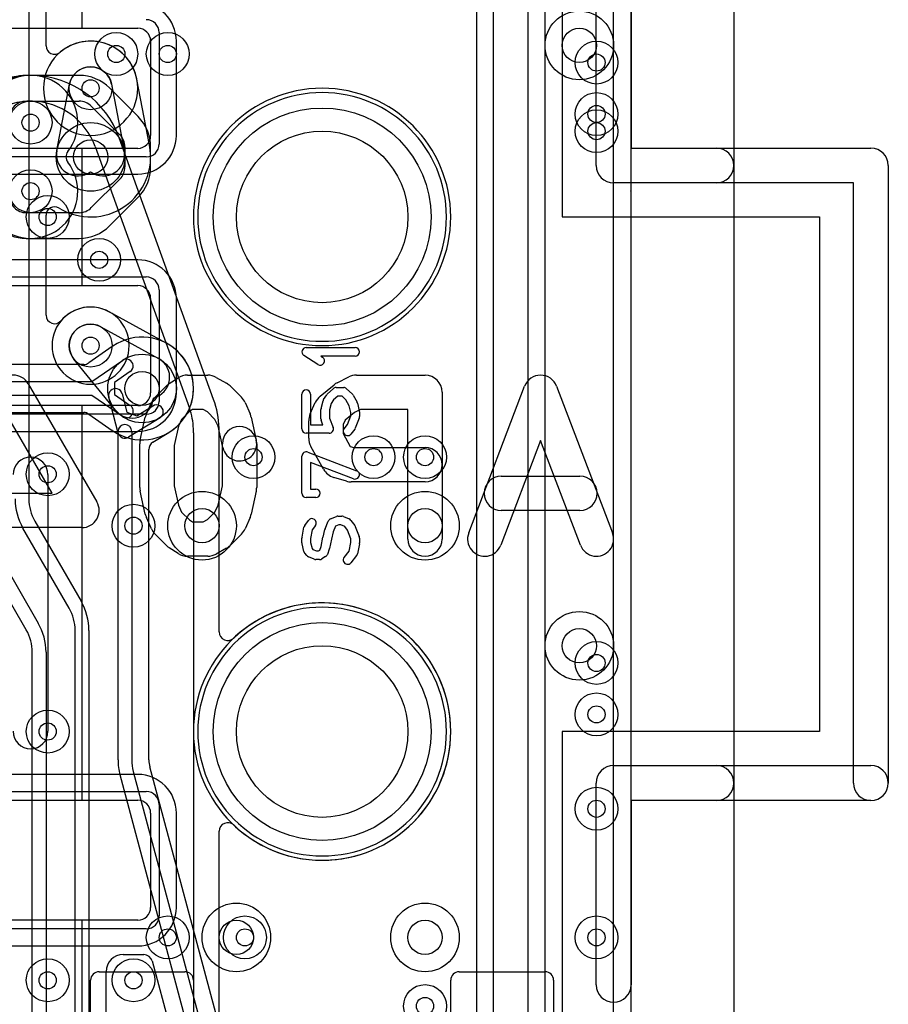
# Model space of a CAD drawing. Extents: x -0.9 to 20.9, y 0 to 28.
# Tile 33 of 44: x 15.8 to 20.9, y 5.9 to 11.6. Entities that reach past the tile are written whole.
import ezdxf

# ---------------------------------------------------------------- set-up
doc = ezdxf.new("R2010")
doc.units = 0
for name, color, linetype in [('1-2-via', 1, 'CONTINUOUS'), ('1-3-via', 1, 'CONTINUOUS'), ('2-3-via', 1, 'CONTINUOUS'), ('3-4-bvh', 1, 'CONTINUOUS'), ('4-5-via', 1, 'CONTINUOUS'), ('4-6-via', 1, 'CONTINUOUS'), ('5-6-via', 1, 'CONTINUOUS'), ('Hole', 1, 'CONTINUOUS'), ('L1', 3, 'CONTINUOUS'), ('L2', 3, 'CONTINUOUS'), ('L3', 3, 'CONTINUOUS'), ('L4', 3, 'CONTINUOUS'), ('L5', 7, 'CONTINUOUS'), ('L6', 7, 'CONTINUOUS'), ('MetalMask-A', 176, 'CONTINUOUS'), ('Outline', 7, 'CONTINUOUS'), ('PartsArea-A', 111, 'CONTINUOUS'), ('PartsSilk-A', 221, 'CONTINUOUS'), ('PartsSilk-B', 221, 'CONTINUOUS'), ('Resist-A', 2, 'CONTINUOUS'), ('Resist-B', 2, 'CONTINUOUS'), ('Silk-A', 140, 'CONTINUOUS'), ('Silk-B', 140, 'CONTINUOUS')]:
    doc.layers.add(name, color=color, linetype=linetype)

msp = doc.modelspace()

# ---------------------------------------------------------------- linework, layer by layer
at = {"layer": '1-2-via'}
for centre in [(19.2, 11), (16, 10.5), (16, 9), (16, 7.5), (19.2, 7.05), (16, 6.05)]:
    msp.add_circle(centre, 0.05, dxfattribs=at)
at = {"layer": '1-3-via'}
for centre in [(16.25, 11.25), (16.25, 9.75)]:
    msp.add_circle(centre, 0.05, dxfattribs=at)
at = {"layer": '2-3-via'}
for centre in [(16.3, 10.25), (16.5, 6.05)]:
    msp.add_circle(centre, 0.05, dxfattribs=at)
at = {"layer": '3-4-bvh'}
for centre in [(19.1, 11.5), (16.25, 10.85), (16.55, 9.5), (16.9, 8.7), (18.2, 8.7), (19.1, 8), (17.1, 6.3), (18.2, 6.3)]:
    msp.add_circle(centre, 0.1, dxfattribs=at)
at = {"layer": '4-5-via'}
for centre in [(16.7, 11.45), (19.2, 11.1), (18.2, 9.1), (16.5, 8.7), (19.2, 7.6), (16.7, 6.3), (19.2, 6.3), (18.2, 5.9)]:
    msp.add_circle(centre, 0.05, dxfattribs=at)
at = {"layer": '4-6-via'}
for centre in [(15.9, 11.05), (15.9, 10.65)]:
    msp.add_circle(centre, 0.05, dxfattribs=at)
at = {"layer": '5-6-via'}
for centre in [(16.4, 11.45), (19.2, 11.4), (17.2, 9.1), (17.9, 9.1), (19.2, 7.9), (17.15, 6.3)]:
    msp.add_circle(centre, 0.05, dxfattribs=at)
at = {"layer": 'Hole'}
for centre in [(17.6, 10.5), (17.6, 7.5)]:
    msp.add_circle(centre, 0.5, dxfattribs=at)
at = {"layer": 'L1'}
for p, q in [((19.4, 14.05003), (19.4, 1.00004)), ((15.125, 11.6), (16.525, 11.6)), ((16.6, 11.525), (16.6, 10.975)), ((16.75004, 10.975), (16.75004, 11.525)), ((16.525, 10.9), (15.125, 10.9)), ((15.125, 10.74996), (16.525, 10.74996)), ((16.525, 10.25004), (15.125, 10.25004)), ((15.125, 10.1), (16.525, 10.1)), ((16.6, 10.025), (16.6, 9.475)), ((16.75004, 9.475), (16.75004, 10.025)), ((16.525, 9.4), (15.125, 9.4)), ((15.125, 9.24996), (16.525, 9.24996)), ((16.525, 7.25004), (15.125, 7.25004)), ((15.125, 7.1), (16.525, 7.1)), ((16.6, 7.025), (16.6, 6.475)), ((16.75004, 6.475), (16.75004, 7.025)), ((16.525, 6.4), (15.125, 6.4)), ((15.125, 6.24996), (16.525, 6.24996)), ((16.29997, 6.1), (16.80003, 6.1)), ((18.39997, 6.1), (18.90003, 6.1)), ((16.25, 5.55), (16.25, 6.05003)), ((16.85, 6.05003), (16.85, 5.55)), ((18.35, 5.55), (18.35, 6.05003)), ((18.95, 6.05003), (18.95, 5.55))]:
    msp.add_line(p, q, dxfattribs=at)
for centre in [(16.25, 11.25), (19.2, 11), (16, 10.5), (16.25, 9.75), (16, 9), (16, 7.5), (19.2, 7.05), (16, 6.05)]:
    msp.add_circle(centre, 0.125, dxfattribs=at)
for centre, radius, start, end in [((16.525, 11.525), 0.22504, 0, 90), ((16.525, 11.525), 0.075, 0, 90), ((17.6, 10.5), 0.75004, 90, -90), ((17.6, 10.5), 0.75004, -90, 90), ((16.525, 10.975), 0.22504, -90, 0), ((16.525, 10.975), 0.075, -90, 0), ((16.525, 10.025), 0.22504, 0, 90), ((16.525, 10.025), 0.075, 0, 90), ((16.525, 9.475), 0.22504, -90, 0), ((16.525, 9.475), 0.075, -90, 0), ((17.6, 7.5), 0.75004, 90, -90), ((17.6, 7.5), 0.75004, -90, 90), ((16.525, 7.025), 0.22504, 0, 90), ((16.525, 7.025), 0.075, 0, 90), ((16.525, 6.475), 0.22504, -90, 0), ((16.525, 6.475), 0.075, -90, 0), ((16.29997, 6.05003), 0.04997, 90, 180), ((16.80003, 6.05003), 0.04997, 0, 90), ((18.39997, 6.05003), 0.04997, 90, 180), ((18.90003, 6.05003), 0.04997, 0, 90)]:
    msp.add_arc(centre, radius, start, end, dxfattribs=at)
at = {"layer": 'L2'}
msp.add_line((19.39996, 14.55131), (19.39996, 1.00004), dxfattribs=at)
for centre in [(16.25, 11.25), (19.2, 11), (16, 10.5), (16.3, 10.25), (16.25, 9.75), (16, 9), (16, 7.5), (19.2, 7.05), (16, 6.05), (16.5, 6.05)]:
    msp.add_circle(centre, 0.125, dxfattribs=at)
for centre, radius, start, end in [((16.25, 11.25), 0.27504, 90, -90), ((16.25, 11.25), 0.27504, -90, 90), ((17.6, 10.5), 0.72504, 90, -90), ((17.6, 10.5), 0.72504, -90, 90), ((16.25, 9.75), 0.22504, 90, -90), ((16.25, 9.75), 0.22504, -90, 90), ((17.6, 7.5), 0.72504, 90, -90), ((17.6, 7.5), 0.72504, -90, 90)]:
    msp.add_arc(centre, radius, start, end, dxfattribs=at)
at = {"layer": 'L3'}
for p, q in [((15.89, 15.36923), (15.89, 8.85647)), ((19.39996, 14.55131), (19.39996, 10.65245)), ((15.99004, 11.49806), (15.99004, 14.37242)), ((16.05355, 10.88751), (16.12722, 11.27344)), ((16.37278, 11.27344), (16.44645, 10.88751)), ((16.59332, 10.9183), (16.52016, 11.30157)), ((19.3999, 10.65), (19.3999, 4)), ((15.99004, 9.92758), (15.99004, 10.50953)), ((16.69423, 9.7631), (16.35891, 9.94693)), ((16.31009, 9.85961), (16.64614, 9.67538)), ((16.39483, 9.37381), (16.15302, 9.67113)), ((16.4113, 9.23989), (16.35651, 9.44939)), ((16.43391, 9.46963), (16.46182, 9.36291)), ((16.46182, 9.36291), (16.51939, 9.33997)), ((16.51939, 9.33997), (16.61313, 9.39795)), ((16.65521, 9.32991), (16.47104, 9.21599)), ((16.41, 7.33496), (16.41, 9.25)), ((16.49, 9.25), (16.49, 7.33496)), ((16.61372, 9.18662), (16.70635, 9.24392)), ((16.59004, 7.33496), (16.59004, 9.14412)), ((15.92483, 8.72647), (16.19445, 8.25949)), ((16.12517, 8.21949), (15.85555, 8.68647)), ((15.87517, 8.09248), (15.60555, 8.55949)), ((15.67483, 8.59949), (15.94445, 8.13248)), ((16.16, 5.49552), (16.16, 8.08949)), ((16.24, 8.08949), (16.24, 5.49552)), ((15.91, 5.59912), (15.91, 7.96249)), ((15.99, 7.96249), (15.99, 5.59912)), ((17.47717, 4.0031), (16.59549, 7.29356)), ((16.86882, 5.57782), (16.42159, 7.24696)), ((16.49886, 7.26766), (16.9461, 5.59852)), ((16.44004, 6.19964), (16.5603, 6.19964)), ((16.60857, 6.1626), (17.2067, 3.93035)), ((16.34004, 5.49552), (16.34004, 6.09964))]:
    msp.add_line(p, q, dxfattribs=at)
for centre, radius in [((19.1, 11.5), 0.2), ((16.25, 11.25), 0.125), ((16.25, 10.85), 0.2), ((16.3, 10.25), 0.125), ((16.25, 9.75), 0.125), ((16.55, 9.5), 0.2), ((16.9, 8.7), 0.2), ((18.2, 8.7), 0.2), ((19.1, 8), 0.2), ((17.1, 6.3), 0.2), ((18.2, 6.3), 0.2), ((16.5, 6.05), 0.125)]:
    msp.add_circle(centre, radius, dxfattribs=at)
for centre, radius, start, end in [((16.04001, 11.49806), 0.04997, 180, -49.748157), ((16.25, 11.25), 0.27504, 10.807003, 130.248347), ((16.25, 11.25), 0.125, 10.808313, 169.191687), ((17.6, 10.5), 0.72504, 90, -90), ((17.6, 10.5), 0.72504, -90, 90), ((16.25001, 10.84998), 0.35004, -121.668089, 11.156809), ((16.6424, 10.92767), 0.04997, -169.191564, -168.503437), ((16.17633, 10.86407), 0.125, 169.191687, -53.887364), ((16.32367, 10.86407), 0.125, -126.112636, 10.80715), ((19.34999, 10.65245), 0.04997, -2.8103, 0), ((16.04001, 10.50953), 0.04997, 58.336158, 180), ((16.24999, 9.75), 0.22504, 61.264165, 139.534297), ((16.3822, 9.99114), 0.04997, -118.729418, -117.780436), ((16.04001, 9.92758), 0.04997, 180, -39.119998), ((16.25, 9.75), 0.125, 61.267724, -140.879905), ((16.58605, 9.56577), 0.22504, 60.883572, 61.267622), ((16.72019, 9.80584), 0.04997, -119.545766, -117.975361), ((16.54999, 9.5), 0.30005, -58.429402, 60.717452), ((16.58605, 9.56577), 0.125, -75.877043, 61.267478), ((16.39521, 9.45951), 0.04, 14.654619, -165.34384), ((16.49181, 9.45268), 0.125, -140.879905, -3.729011), ((16.63417, 9.36393), 0.04, -58.264878, 121.739234), ((16.45, 9.25), 0.04, 0, 180), ((16.73264, 9.20142), 0.04997, 120.763189, 121.740448), ((16.45, 9.25001), 0.04, -165.345381, -58.264878), ((16.64001, 9.14412), 0.04997, 121.740448, 180), ((16.15, 8.85647), 0.34, 180, -150.000227), ((16.15, 8.85647), 0.26, 180, -150.000374), ((15.9, 8.08949), 0.26, 0, 29.999626), ((15.9, 8.08949), 0.34, 0, 29.999885), ((17.6, 7.5), 0.72504, 90, -90), ((17.6, 7.5), 0.72504, -90, 90), ((15.65, 7.96249), 0.34, 0, 29.998426), ((15.65, 7.96249), 0.26, 0, 29.997717), ((16.75, 7.33496), 0.34, 180, -164.999543), ((16.75, 7.33496), 0.26, 180, -164.998459), ((16.75, 7.33496), 0.15996, 180, -165.000287), ((16.44004, 6.09964), 0.1, 90, 180), ((16.5603, 6.14967), 0.04997, 14.995672, 90)]:
    msp.add_arc(centre, radius, start, end, dxfattribs=at)
at = {"layer": 'L4'}
for p, q in [((19.39996, 14.55131), (19.39996, 5.30373)), ((18.49995, 12.28939), (18.49996, 5.76421)), ((18.6, 5.76421), (18.6, 12.28579)), ((18.8, 12.28579), (18.8, 5.76421)), ((18.90004, 5.76421), (18.90004, 12.28579)), ((16.1836, 11.32504), (15.875, 11.32504)), ((16.52681, 11.08539), (16.36041, 11.2518)), ((15.875, 11.175), (16.18358, 11.175)), ((16.25429, 11.14571), (16.4207, 10.9793)), ((16.44999, 10.90859), (16.45, 10.79143)), ((16.60004, 10.79141), (16.60004, 10.90859)), ((16.42071, 10.72071), (16.25431, 10.55431)), ((16.36042, 10.44821), (16.52681, 10.61461)), ((16.1836, 10.52502), (15.875, 10.525)), ((15.87501, 10.37496), (16.18362, 10.37497)), ((16.37676, 9.74498), (16.23892, 9.649)), ((16.25745, 9.54), (16.43571, 9.66413)), ((16.21037, 9.64004), (14.71124, 9.64004)), ((16.48143, 9.59847), (16.39012, 9.53489)), ((15.49062, 9.54), (16.25745, 9.54)), ((16.39012, 9.53489), (16.39012, 9.46511)), ((16.25745, 9.46), (15.49062, 9.46)), ((16.43571, 9.33587), (16.25745, 9.46)), ((16.39012, 9.46511), (16.48143, 9.40153)), ((14.71125, 9.35996), (16.21037, 9.35996)), ((16.23892, 9.351), (16.37676, 9.25502))]:
    msp.add_line(p, q, dxfattribs=at)
for centre, radius in [((19.1, 11.5), 0.2), ((16.7, 11.45), 0.125), ((19.2, 11.1), 0.125), ((15.9, 11.05), 0.125), ((16.25, 10.85), 0.2), ((15.9, 10.65), 0.125), ((16.55, 9.5), 0.2), ((18.2, 9.1), 0.125), ((16.9, 8.7), 0.2), ((18.2, 8.7), 0.2), ((16.5, 8.7), 0.125), ((19.1, 8), 0.2), ((19.2, 7.6), 0.125), ((17.1, 6.3), 0.2), ((18.2, 6.3), 0.2), ((16.7, 6.3), 0.125), ((19.2, 6.3), 0.125), ((18.2, 5.9), 0.125)]:
    msp.add_circle(centre, radius, dxfattribs=at)
for centre, radius, start, end in [((15.875, 11.075), 0.25004, 90, 125.671397), ((16.1836, 11.075), 0.25004, 44.998805, 90), ((17.6, 10.5), 0.72504, 90, -90), ((17.6, 10.5), 0.72504, -90, 90), ((15.875, 11.075), 0.1, 90, 180), ((16.18358, 11.075), 0.1, 45, 90), ((16.35, 10.90859), 0.25004, 0, 44.99838), ((16.34999, 10.90859), 0.1, 0, 45), ((16.35, 10.79142), 0.1, -45, 0.003613), ((16.35, 10.79141), 0.25004, -44.998804, 0), ((15.875, 10.625), 0.1, 180, -89.997454), ((15.875, 10.625), 0.25004, -173.381195, -89.997709), ((16.1836, 10.62502), 0.1, -90, -45), ((16.18361, 10.62501), 0.25004, -89.99861, -44.99838), ((16.55, 9.5), 0.30004, -124.378603, 124.378603), ((16.34887, 9.78644), 0.04997, -56.071413, -54.283707), ((16.55318, 9.50224), 0.30005, 125.593839, 125.711489), ((16.45938, 9.63184), 0.14007, 124.378746, 125.249045), ((16.35236, 9.78887), 0.04997, -56.014153, -55.616667), ((16.21037, 9.69001), 0.04997, -90, -55.155458), ((16.45857, 9.6313), 0.04, -55.149952, 124.850655), ((16.21037, 9.30999), 0.04997, 55.155458, 90), ((16.45857, 9.3687), 0.04, -124.850048, 55.149345), ((16.34887, 9.21356), 0.04997, 54.283707, 56.071413), ((16.34948, 9.21313), 0.04997, 54.423666, 55.139495), ((16.45938, 9.36815), 0.14006, -125.248065, -124.381056), ((16.35236, 9.21113), 0.04997, 55.616667, 56.014153), ((17.6, 7.5), 0.72504, 90, -90), ((17.6, 7.5), 0.72504, -90, 90)]:
    msp.add_arc(centre, radius, start, end, dxfattribs=at)
at = {"layer": 'L5'}
msp.add_line((19.39996, 14.55131), (19.39996, 5.55569), dxfattribs=at)
for centre in [(16.4, 11.45), (16.7, 11.45), (19.2, 11.4), (19.2, 11.1), (15.9, 11.05), (15.9, 10.65), (17.2, 9.1), (17.9, 9.1), (18.2, 9.1), (16.5, 8.7), (19.2, 7.9), (19.2, 7.6), (16.7, 6.3), (17.15, 6.3), (19.2, 6.3), (18.2, 5.9)]:
    msp.add_circle(centre, 0.125, dxfattribs=at)
for centre, radius, start, end in [((15.9, 11.05), 0.27504, -37.978213, -142.021787), ((17.6, 10.5), 0.72504, 90, -90), ((17.6, 10.5), 0.72504, -90, 90), ((16.15619, 10.85), 0.04997, 142.022444, -142.022444), ((15.9, 10.65), 0.27504, 142.021787, 37.978213), ((17.6, 7.5), 0.72504, 90, -90), ((17.6, 7.5), 0.72504, -90, 90)]:
    msp.add_arc(centre, radius, start, end, dxfattribs=at)
at = {"layer": 'L6'}
for p, q in [((19.39996, 14.55131), (19.39996, 4.82748)), ((16.27628, 10.91071), (16.82628, 9.38571)), ((16.96742, 9.43663), (16.41742, 10.96161)), ((16.8499, 9.24107), (16.84994, 6.3)), ((16.99996, 8.08089), (16.99994, 9.23905)), ((16.99998, 4.15), (16.99997, 6.91909)), ((16.84994, 6.3), (16.84994, 4.15))]:
    msp.add_line(p, q, dxfattribs=at)
for centre in [(16.4, 11.45), (19.2, 11.4), (15.9, 11.05), (15.9, 10.65), (17.2, 9.1), (17.9, 9.1), (19.2, 7.9), (17.15, 6.3)]:
    msp.add_circle(centre, 0.125, dxfattribs=at)
for centre, radius, start, end in [((15.9, 10.77499), 0.55005, 19.833062, 156.914112), ((17.6, 10.5), 0.75004, 90, -90), ((17.6, 10.5), 0.75004, -90, 90), ((15.9, 10.775), 0.4, 19.832461, 156.914823), ((16.45002, 9.24998), 0.55004, 2.03273, 19.836708), ((16.45001, 9.24999), 0.4, 2.031554, 19.834295), ((16.74988, 9.25888), 0.10002, 0.045827, 3.031756), ((16.45, 9.25), 0.4, -1.279236, 1.283532), ((17.04966, 9.27074), 0.04997, -178.566471, -177.683269), ((16.74988, 9.2586), 0.25006, 0.630127, 2.319458), ((17.04989, 9.2619), 0.04997, -179.369394, -178.864784), ((16.45, 9.25), 0.55004, -1.045887, 1.136535), ((17.04991, 9.23905), 0.04997, 178.956497, 180), ((17.6, 7.5), 0.75005, -133.437132, 133.438737), ((17.04993, 8.08089), 0.04997, 180, -46.55692), ((17.04994, 6.91909), 0.04997, 46.55692, 180)]:
    msp.add_arc(centre, radius, start, end, dxfattribs=at)
at = {"layer": 'MetalMask-A'}
for p, q in [((15.125, 11.6), (16.525, 11.6)), ((16.6, 11.525), (16.6, 10.975)), ((16.525, 10.9), (15.125, 10.9)), ((15.125, 10.1), (16.525, 10.1)), ((16.6, 10.025), (16.6, 9.475)), ((16.525, 9.4), (15.125, 9.4)), ((15.125, 7.1), (16.525, 7.1)), ((16.6, 7.025), (16.6, 6.475)), ((16.525, 6.4), (15.125, 6.4))]:
    msp.add_line(p, q, dxfattribs=at)
for centre, start, end in [((16.525, 11.525), 0, 90), ((16.525, 10.975), -90, 0), ((16.525, 10.025), 0, 90), ((16.525, 9.475), -90, 0), ((16.525, 7.025), 0, 90), ((16.525, 6.475), -90, 0)]:
    msp.add_arc(centre, 0.075, start, end, dxfattribs=at)
at = {"layer": 'Outline'}
msp.add_line((20, 15), (20, 1), dxfattribs=at)
at = {"layer": 'PartsArea-A'}
for p, q in [((16.2, 11.6), (16.2, 12.25)), ((19, 12.25), (19, 10.5)), ((15.05, 11.6), (16.2, 11.6)), ((16.2, 10.9), (15.05, 10.9)), ((16.2, 10.1), (16.2, 10.9)), ((19, 10.5), (20.5, 10.5)), ((20.5, 10.5), (20.5, 7.5)), ((15.05, 10.1), (16.2, 10.1)), ((16.2, 9.4), (15.05, 9.4)), ((16.2, 7.1), (16.2, 9.4)), ((20.5, 7.5), (19, 7.5)), ((19, 7.5), (19, 5.75)), ((15.05, 7.1), (16.2, 7.1)), ((16.2, 6.4), (15.05, 6.4)), ((16.2, 5.75), (16.2, 6.4))]:
    msp.add_line(p, q, dxfattribs=at)
at = {"layer": 'PartsSilk-A'}
for p, q in [((19.3, 0.05), (19.3, 14.45)), ((20, 14.45), (20, 0.05)), ((19.1984, 10.8), (19.1984, 11.9764)), ((19.4016, 11.9764), (19.4016, 10.9016)), ((19.4016, 10.9016), (20.8, 10.9016)), ((20.9016, 10.8), (20.9016, 7.2)), ((20.6984, 10.6984), (19.3, 10.6984)), ((20.6984, 7.2), (20.6984, 10.6984)), ((17.50741, 9.73889), (17.79259, 9.73889)), ((17.5753, 9.64013), (17.49382, 9.69291)), ((17.79259, 9.68889), (17.59199, 9.68889)), ((17.59199, 9.68889), (17.60248, 9.68209)), ((17.63125, 9.46843), (17.66458, 9.49899)), ((17.68148, 9.50556), (17.72593, 9.50556)), ((17.74283, 9.49899), (17.77616, 9.46843)), ((17.48241, 9.26389), (17.48241, 9.46667)), ((17.53241, 9.46667), (17.53241, 9.28889)), ((17.59427, 9.38384), (17.60538, 9.42828)), ((17.60883, 9.43609), (17.62735, 9.46387)), ((17.66727, 9.43362), (17.65283, 9.41196)), ((17.69121, 9.45556), (17.66727, 9.43362)), ((17.7162, 9.45556), (17.69121, 9.45556)), ((17.73921, 9.43446), (17.7162, 9.45556)), ((17.75797, 9.39928), (17.73921, 9.43446)), ((17.78132, 9.46176), (17.80354, 9.42009)), ((17.80573, 9.41439), (17.81684, 9.36995)), ((17.59352, 9.32222), (17.59352, 9.37778)), ((17.65283, 9.41196), (17.64352, 9.3747)), ((17.64352, 9.3747), (17.64352, 9.32682)), ((17.76759, 9.36081), (17.75797, 9.39928)), ((17.76759, 9.34071), (17.76759, 9.36081)), ((17.81759, 9.36389), (17.81759, 9.33611)), ((17.60446, 9.28889), (17.59516, 9.31332)), ((17.64352, 9.32682), (17.6641, 9.27279)), ((17.7484, 9.29034), (17.76759, 9.34071)), ((17.81595, 9.32721), (17.79373, 9.26888)), ((17.53241, 9.28889), (17.60446, 9.28889)), ((17.72863, 9.26562), (17.7484, 9.29034)), ((17.78989, 9.26216), (17.76767, 9.23438)), ((17.64074, 9.23889), (17.50741, 9.23889)), ((17.51629, 9.12893), (17.80147, 9.02059)), ((17.48241, 8.88889), (17.48241, 9.10556)), ((17.78371, 8.97385), (17.53241, 9.06932)), ((17.53241, 9.06932), (17.53241, 8.91389)), ((16.0016, 8.9984), (16.0016, 7.5016)), ((17.53241, 8.91389), (17.56296, 8.91389)), ((17.56296, 8.86389), (17.50741, 8.86389)), ((17.4983, 8.70081), (17.52052, 8.73137)), ((17.61766, 8.68184), (17.63618, 8.72629)), ((17.64964, 8.73975), (17.68297, 8.75364)), ((17.69259, 8.75556), (17.71481, 8.75556)), ((17.72442, 8.75364), (17.75776, 8.73975)), ((17.76837, 8.73137), (17.79059, 8.70081)), ((17.48285, 8.63246), (17.49396, 8.69079)), ((17.54203, 8.67593), (17.53241, 8.62542)), ((17.56096, 8.70197), (17.54203, 8.67593)), ((17.60538, 8.63384), (17.61649, 8.67828)), ((17.67838, 8.69755), (17.66454, 8.66434)), ((17.69759, 8.70556), (17.67838, 8.69755)), ((17.70981, 8.70556), (17.69759, 8.70556)), ((17.73206, 8.69629), (17.70981, 8.70556)), ((17.74819, 8.6741), (17.73206, 8.69629)), ((17.76759, 8.62318), (17.74819, 8.6741)), ((17.79373, 8.69501), (17.81595, 8.63668)), ((17.48241, 8.6), (17.48241, 8.62778)), ((17.53241, 8.62542), (17.53241, 8.60308)), ((17.59438, 8.57898), (17.60512, 8.63268)), ((17.65403, 8.62229), (17.64303, 8.56732)), ((17.66454, 8.66434), (17.65403, 8.62229)), ((17.76759, 8.60236), (17.76759, 8.62318)), ((17.81759, 8.62778), (17.81759, 8.6)), ((17.49427, 8.5495), (17.48316, 8.59394)), ((17.53241, 8.60308), (17.54145, 8.56692)), ((17.54145, 8.56692), (17.54516, 8.56228)), ((17.54516, 8.56228), (17.56796, 8.55278)), ((17.56796, 8.55278), (17.57802, 8.55278)), ((17.57802, 8.55278), (17.58686, 8.55831)), ((17.58686, 8.55831), (17.59438, 8.57898)), ((17.64201, 8.56368), (17.6309, 8.53313)), ((17.75808, 8.55244), (17.76759, 8.60236)), ((17.81715, 8.59532), (17.80604, 8.53699)), ((17.51011, 8.52605), (17.499, 8.53994)), ((17.55334, 8.5047), (17.52001, 8.51859)), ((17.58519, 8.50278), (17.56296, 8.50278)), ((17.62066, 8.52047), (17.59844, 8.50658)), ((17.72863, 8.51562), (17.75808, 8.55244)), ((17.801, 8.52605), (17.76767, 8.48438)), ((19.3, 7.3016), (20.8, 7.3016)), ((19.1984, 6.0236), (19.1984, 7.2)), ((20.8, 7.0984), (19.4016, 7.0984)), ((19.4016, 7.0984), (19.4016, 6.0236))]:
    msp.add_line(p, q, dxfattribs=at)
for centre, radius, start, end in [((20.8, 10.8), 0.1016, 0, 90), ((19.3, 10.8), 0.1016, 180, -90), ((17.50741, 9.71389), 0.025, 90, -122.933807), ((17.79259, 9.71389), 0.025, -90, 90), ((17.58889, 9.66111), 0.025, -122.933543, 57.066193), ((17.50741, 9.46667), 0.025, 0, 180), ((17.68148, 9.48056), 0.025, 90, 132.517452), ((17.72593, 9.48056), 0.025, 47.4797, 90), ((17.62963, 9.42222), 0.025, 146.303576, 165.963757), ((17.64815, 9.45), 0.025, 132.5203, 146.309933), ((17.75926, 9.45), 0.025, 28.061701, 47.482548), ((17.78148, 9.40833), 0.025, 14.030684, 28.068205), ((17.61852, 9.37778), 0.025, 165.969316, 180), ((17.79259, 9.36389), 0.025, 0, 14.036243), ((17.61852, 9.32222), 0.025, 180, -159.146359), ((17.79259, 9.33611), 0.025, -20.856498, 0), ((17.50741, 9.26389), 0.025, 180, -90), ((17.64074, 9.26389), 0.025, -90, 20.856498), ((17.74815, 9.25), 0.025, 141.333033, -38.654777), ((17.77037, 9.27778), 0.025, -38.666967, -20.853641), ((17.50741, 9.10556), 0.025, 69.194494, 180), ((15.9, 8.9984), 0.1016, 0, 180), ((17.79259, 8.99722), 0.025, -110.805506, 69.198195), ((17.56296, 8.88889), 0.025, -90, 90), ((17.50741, 8.88889), 0.025, 180, -90), ((17.54074, 8.71667), 0.025, -36.017263, 143.979316), ((17.65926, 8.71667), 0.025, 112.626915, 157.38105), ((17.69259, 8.73056), 0.025, 90, 112.623527), ((17.71481, 8.73056), 0.025, 67.394238, 90), ((17.74815, 8.71667), 0.025, 36.017263, 67.382576), ((17.51852, 8.68611), 0.025, 143.982737, 169.211414), ((17.64074, 8.67222), 0.025, 157.373085, 165.963757), ((17.77037, 8.68611), 0.025, 20.856498, 36.020684), ((17.50741, 8.62778), 0.025, 169.211414, 180), ((17.62963, 8.62778), 0.025, 165.969316, 168.692051), ((17.79259, 8.62778), 0.025, 0, 20.853641), ((17.50741, 8.6), 0.025, 180, -165.969316), ((17.61852, 8.57222), 0.025, -19.97919, -11.305437), ((17.79259, 8.6), 0.025, -10.788586, 0), ((17.51852, 8.55556), 0.025, -165.969316, -141.333033), ((17.52963, 8.54167), 0.025, -141.333033, -112.626915), ((17.56296, 8.52778), 0.025, -112.626915, -90), ((17.58519, 8.52778), 0.025, -90, -57.994617), ((17.60741, 8.54167), 0.025, -57.994617, -19.97919), ((17.74815, 8.5), 0.025, 141.333033, -38.654777), ((17.78148, 8.54167), 0.025, -38.666967, -10.783847), ((15.9, 7.5016), 0.1016, 180, 0), ((19.3, 7.2), 0.1016, 90, 180), ((20.8, 7.2), 0.1016, -90, 90), ((20.8, 7.2), 0.1016, 180, 0), ((19.3, 6.0236), 0.1016, 180, 0)]:
    msp.add_arc(centre, radius, start, end, dxfattribs=at)
at = {"layer": 'PartsSilk-B'}
for p, q in [((16.70888, 9.52855), (16.76073, 9.56189)), ((16.81481, 9.57778), (16.93333, 9.57778)), ((16.98236, 9.56493), (17.04162, 9.53159)), ((17.6886, 9.53388), (17.75527, 9.56722)), ((17.8, 9.57778), (18.2, 9.57778)), ((15.88648, 9.52799), (16.28648, 8.8391)), ((16.62559, 9.44849), (16.69225, 9.51515)), ((17.0633, 9.51516), (17.12997, 9.4485)), ((17.58853, 9.45518), (17.67001, 9.52184)), ((18.3, 9.47778), (18.3, 8.62222)), ((18.4547, 8.65782), (18.78062, 9.51338)), ((18.96752, 9.51338), (19.29345, 8.65782)), ((16.0263, 8.88889), (15.71352, 9.42757)), ((16.57529, 9.35172), (16.60492, 9.41839)), ((17.15064, 9.41839), (17.18027, 9.35172)), ((17.53084, 9.35172), (17.56047, 9.41839)), ((16.82608, 9.36614), (16.78014, 9.3202)), ((16.84419, 9.37778), (16.82608, 9.36614)), ((16.90713, 9.37778), (16.84419, 9.37778)), ((16.93159, 9.36402), (16.90713, 9.37778)), ((16.97542, 9.3202), (16.93159, 9.36402)), ((17.78802, 9.35998), (17.73357, 9.31544)), ((17.82361, 9.37778), (17.78802, 9.35998)), ((18.1, 9.37778), (17.82361, 9.37778)), ((18.1, 8.62222), (18.1, 9.37778)), ((16.53942, 9.19947), (16.56905, 9.3328)), ((16.78014, 9.3202), (16.76212, 9.27964)), ((16.99344, 9.27964), (16.97542, 9.3202)), ((17.18651, 9.3328), (17.21614, 9.19947)), ((17.52222, 9.21111), (17.52222, 9.31111)), ((17.73357, 9.31544), (17.72222, 9.28989)), ((16.76212, 9.27964), (16.73704, 9.1668)), ((17.0209, 9.15609), (16.99344, 9.27964)), ((17.72222, 9.28989), (17.72222, 9.23702)), ((17.72222, 9.23702), (17.76397, 9.16188)), ((18.87407, 9.19688), (18.6416, 8.58662)), ((19.10655, 8.58662), (18.87407, 9.19688)), ((16.53704, 8.92222), (16.53704, 9.17778)), ((16.73704, 9.1668), (16.73704, 8.9332)), ((17.01852, 8.9332), (17.01852, 9.17778)), ((17.21852, 9.17778), (17.21852, 8.92222)), ((17.60889, 9.02921), (17.53481, 9.16254)), ((17.76397, 9.16188), (17.78505, 9.15556)), ((17.78505, 9.15556), (18.2, 9.15556)), ((17.74164, 8.95978), (17.66757, 8.982)), ((18.2, 8.95556), (17.77037, 8.95556)), ((18.64444, 8.98889), (19.1037, 8.98889)), ((16.56905, 8.7672), (16.53942, 8.90053)), ((16.73704, 8.9332), (16.76212, 8.82036)), ((16.99344, 8.82036), (17.01852, 8.9332)), ((17.21614, 8.90053), (17.18651, 8.7672)), ((15.54815, 8.88889), (16.0263, 8.88889)), ((16.76212, 8.82036), (16.78014, 8.7798)), ((16.97542, 8.7798), (16.99344, 8.82036)), ((19.1037, 8.78889), (18.64444, 8.78889)), ((16.60492, 8.68161), (16.57529, 8.74828)), ((16.78014, 8.7798), (16.82608, 8.73386)), ((16.82608, 8.73386), (16.84419, 8.72222)), ((16.90713, 8.72222), (16.93159, 8.73598)), ((16.93159, 8.73598), (16.97542, 8.7798)), ((17.18027, 8.74828), (17.15064, 8.68161)), ((16.2, 8.68889), (15.54815, 8.68889)), ((16.84419, 8.72222), (16.90713, 8.72222)), ((16.69225, 8.58485), (16.62559, 8.65151)), ((17.12997, 8.6515), (17.0633, 8.58484)), ((16.76073, 8.53811), (16.70888, 8.57145)), ((17.04162, 8.56841), (16.98236, 8.53507)), ((16.93333, 8.52222), (16.81481, 8.52222))]:
    msp.add_line(p, q, dxfattribs=at)
for centre, start, end in [((15.8, 9.47778), 30.139308, -149.858655), ((16.76296, 9.44444), 122.739702, 135), ((16.81481, 9.47778), 90, 122.741369), ((16.93333, 9.47778), 60.638189, 90), ((16.99259, 9.44444), 45.004051, 60.637656), ((17.73333, 9.44444), 116.570176, 129.286182), ((17.8, 9.47778), 90, 116.570176), ((18.2, 9.47778), 0, 90), ((18.87407, 9.47778), 20.854458, 159.145542), ((16.6963, 9.37778), 135, 156.038308), ((17.05926, 9.37778), 23.960744, 45.004297), ((17.65185, 9.37778), 129.286182, 156.039256), ((16.66667, 9.31111), 156.039256, 167.470737), ((17.08889, 9.31111), 12.526943, 23.961692), ((17.62222, 9.31111), 156.039256, 180), ((17.11852, 9.17778), 0, 180), ((16.63704, 9.17778), 167.473057, 180), ((17.11852, 9.17778), -167.473057, 12.529263), ((17.62222, 9.21111), 180, -150.940944), ((18.2, 9.05556), -90, 90), ((17.6963, 9.07778), -150.940944, -106.697049), ((17.77037, 9.05556), -106.697049, -90), ((18.64444, 8.88889), 90, -90), ((19.1037, 8.88889), -90, 90), ((16.63704, 8.92222), 180, -167.470737), ((17.11852, 8.92222), -12.526943, 0), ((16.2, 8.78889), -90, 30.141345), ((16.66667, 8.78889), -167.473057, -156.038308), ((17.08889, 8.78889), -23.960744, -12.529263), ((16.6963, 8.72222), -156.039256, -135), ((17.05926, 8.72222), -45.004051, -23.961692), ((18.2, 8.62222), 180, 0), ((18.54815, 8.62222), 159.145542, -20.854012), ((19.2, 8.62222), -159.145542, 20.854597), ((16.76296, 8.65556), -135, -122.741369), ((16.99259, 8.65556), -60.638189, -45.004297), ((16.81481, 8.62222), -122.739702, -90), ((16.93333, 8.62222), -90, -60.637656)]:
    msp.add_arc(centre, 0.1, start, end, dxfattribs=at)
at = {"layer": 'Resist-A'}
for p, q in [((16.65, 11.575), (16.65, 10.925)), ((16.575, 10.85), (15.075, 10.85)), ((15.075, 10.15), (16.575, 10.15)), ((16.65, 10.075), (16.65, 9.425)), ((16.575, 9.35), (15.075, 9.35)), ((15.075, 7.15), (16.575, 7.15)), ((16.65, 7.075), (16.65, 6.425)), ((16.575, 6.35), (15.075, 6.35))]:
    msp.add_line(p, q, dxfattribs=at)
for centre in [(17.6, 10.5), (17.6, 7.5)]:
    msp.add_circle(centre, 0.635, dxfattribs=at)
for centre, start, end in [((16.575, 11.575), 0, 90), ((16.575, 10.925), -90, 0), ((16.575, 10.075), 0, 90), ((16.575, 9.425), -90, 0), ((16.575, 7.075), 0, 90), ((16.575, 6.425), -90, 0)]:
    msp.add_arc(centre, 0.075, start, end, dxfattribs=at)
at = {"layer": 'Resist-B'}
for centre in [(17.6, 10.5), (17.6, 7.5)]:
    msp.add_circle(centre, 0.635, dxfattribs=at)
at = {"layer": 'Silk-A'}
for p, q in [((20, 14.45), (20, 0.05)), ((19.3, 4.43028), (19.3, 13.81972)), ((19.1984, 10.8), (19.1984, 11.9764)), ((19.4016, 11.9764), (19.4016, 10.9016)), ((19.4016, 10.9016), (19.9, 10.9016)), ((19.9, 10.6984), (19.3, 10.6984)), ((16.0016, 8.9984), (16.0016, 7.5016)), ((19.3, 7.3016), (19.9, 7.3016)), ((19.1984, 6.0236), (19.1984, 7.2)), ((19.9, 7.0984), (19.4016, 7.0984)), ((19.4016, 7.0984), (19.4016, 6.0236))]:
    msp.add_line(p, q, dxfattribs=at)
for centre, start, end in [((19.9, 10.8), -90, 90), ((19.3, 10.8), 180, -90), ((15.9, 8.9984), 0, 180), ((15.9, 7.5016), 180, 0), ((19.3, 7.2), 90, 180), ((19.9, 7.2), -90, 90), ((19.3, 6.0236), 180, 0)]:
    msp.add_arc(centre, 0.1016, start, end, dxfattribs=at)
at = {"layer": 'Silk-B'}
for p, q in [((16.70888, 9.52855), (16.76073, 9.56189)), ((16.81481, 9.57778), (16.93333, 9.57778)), ((16.98236, 9.56493), (17.04162, 9.53159)), ((17.6886, 9.53388), (17.75527, 9.56722)), ((17.8, 9.57778), (18.2, 9.57778)), ((15.88648, 9.52799), (16.28648, 8.8391)), ((16.62559, 9.44849), (16.69225, 9.51515)), ((17.0633, 9.51516), (17.12997, 9.4485)), ((17.58853, 9.45518), (17.67001, 9.52184)), ((18.3, 9.47778), (18.3, 8.62222)), ((18.4547, 8.65782), (18.78062, 9.51338)), ((18.96752, 9.51338), (19.29345, 8.65782)), ((16.0263, 8.88889), (15.71352, 9.42757)), ((16.57529, 9.35172), (16.60492, 9.41839)), ((17.15064, 9.41839), (17.18027, 9.35172)), ((17.53084, 9.35172), (17.56047, 9.41839)), ((16.82608, 9.36614), (16.78014, 9.3202)), ((16.84419, 9.37778), (16.82608, 9.36614)), ((16.90713, 9.37778), (16.84419, 9.37778)), ((16.93159, 9.36402), (16.90713, 9.37778)), ((16.97542, 9.3202), (16.93159, 9.36402)), ((17.78802, 9.35998), (17.73357, 9.31544)), ((17.82361, 9.37778), (17.78802, 9.35998)), ((18.1, 9.37778), (17.82361, 9.37778)), ((18.1, 8.62222), (18.1, 9.37778)), ((16.53942, 9.19947), (16.56905, 9.3328)), ((16.78014, 9.3202), (16.76212, 9.27964)), ((16.99344, 9.27964), (16.97542, 9.3202)), ((17.18651, 9.3328), (17.21614, 9.19947)), ((17.52222, 9.21111), (17.52222, 9.31111)), ((17.73357, 9.31544), (17.72222, 9.28989)), ((16.76212, 9.27964), (16.73704, 9.1668)), ((17.0209, 9.15609), (16.99344, 9.27964)), ((17.72222, 9.28989), (17.72222, 9.23702)), ((17.72222, 9.23702), (17.76397, 9.16188)), ((18.87407, 9.19688), (18.6416, 8.58662)), ((19.10655, 8.58662), (18.87407, 9.19688)), ((16.53704, 8.92222), (16.53704, 9.17778)), ((16.73704, 9.1668), (16.73704, 8.9332)), ((17.01852, 8.9332), (17.01852, 9.17778)), ((17.21852, 9.17778), (17.21852, 8.92222)), ((17.60889, 9.02921), (17.53481, 9.16254)), ((17.76397, 9.16188), (17.78505, 9.15556)), ((17.78505, 9.15556), (18.2, 9.15556)), ((17.74164, 8.95978), (17.66757, 8.982)), ((18.2, 8.95556), (17.77037, 8.95556)), ((18.64444, 8.98889), (19.1037, 8.98889)), ((16.56905, 8.7672), (16.53942, 8.90053)), ((16.73704, 8.9332), (16.76212, 8.82036)), ((16.99344, 8.82036), (17.01852, 8.9332)), ((17.21614, 8.90053), (17.18651, 8.7672)), ((15.54815, 8.88889), (16.0263, 8.88889)), ((16.76212, 8.82036), (16.78014, 8.7798)), ((16.97542, 8.7798), (16.99344, 8.82036)), ((19.1037, 8.78889), (18.64444, 8.78889)), ((16.60492, 8.68161), (16.57529, 8.74828)), ((16.78014, 8.7798), (16.82608, 8.73386)), ((16.82608, 8.73386), (16.84419, 8.72222)), ((16.90713, 8.72222), (16.93159, 8.73598)), ((16.93159, 8.73598), (16.97542, 8.7798)), ((17.18027, 8.74828), (17.15064, 8.68161)), ((16.2, 8.68889), (15.54815, 8.68889)), ((16.84419, 8.72222), (16.90713, 8.72222)), ((16.69225, 8.58485), (16.62559, 8.65151)), ((17.12997, 8.6515), (17.0633, 8.58484)), ((16.76073, 8.53811), (16.70888, 8.57145)), ((17.04162, 8.56841), (16.98236, 8.53507)), ((16.93333, 8.52222), (16.81481, 8.52222))]:
    msp.add_line(p, q, dxfattribs=at)
for centre, start, end in [((15.8, 9.47778), 30.139308, -149.858655), ((16.76296, 9.44444), 122.739702, 135), ((16.81481, 9.47778), 90, 122.741369), ((16.93333, 9.47778), 60.638189, 90), ((16.99259, 9.44444), 45.004051, 60.637656), ((17.73333, 9.44444), 116.570176, 129.286182), ((17.8, 9.47778), 90, 116.570176), ((18.2, 9.47778), 0, 90), ((18.87407, 9.47778), 20.854458, 159.145542), ((16.6963, 9.37778), 135, 156.038308), ((17.05926, 9.37778), 23.960744, 45.004297), ((17.65185, 9.37778), 129.286182, 156.039256), ((16.66667, 9.31111), 156.039256, 167.470737), ((17.08889, 9.31111), 12.526943, 23.961692), ((17.62222, 9.31111), 156.039256, 180), ((17.11852, 9.17778), 0, 180), ((16.63704, 9.17778), 167.473057, 180), ((17.11852, 9.17778), -167.473057, 12.529263), ((17.62222, 9.21111), 180, -150.940944), ((18.2, 9.05556), -90, 90), ((17.6963, 9.07778), -150.940944, -106.697049), ((17.77037, 9.05556), -106.697049, -90), ((18.64444, 8.88889), 90, -90), ((19.1037, 8.88889), -90, 90), ((16.63704, 8.92222), 180, -167.470737), ((17.11852, 8.92222), -12.526943, 0), ((16.2, 8.78889), -90, 30.141345), ((16.66667, 8.78889), -167.473057, -156.038308), ((17.08889, 8.78889), -23.960744, -12.529263), ((16.6963, 8.72222), -156.039256, -135), ((17.05926, 8.72222), -45.004051, -23.961692), ((18.2, 8.62222), 180, 0), ((18.54815, 8.62222), 159.145542, -20.854012), ((19.2, 8.62222), -159.145542, 20.854597), ((16.76296, 8.65556), -135, -122.741369), ((16.99259, 8.65556), -60.638189, -45.004297), ((16.81481, 8.62222), -122.739702, -90), ((16.93333, 8.62222), -90, -60.637656)]:
    msp.add_arc(centre, 0.1, start, end, dxfattribs=at)

doc.saveas('drawing.dxf')
